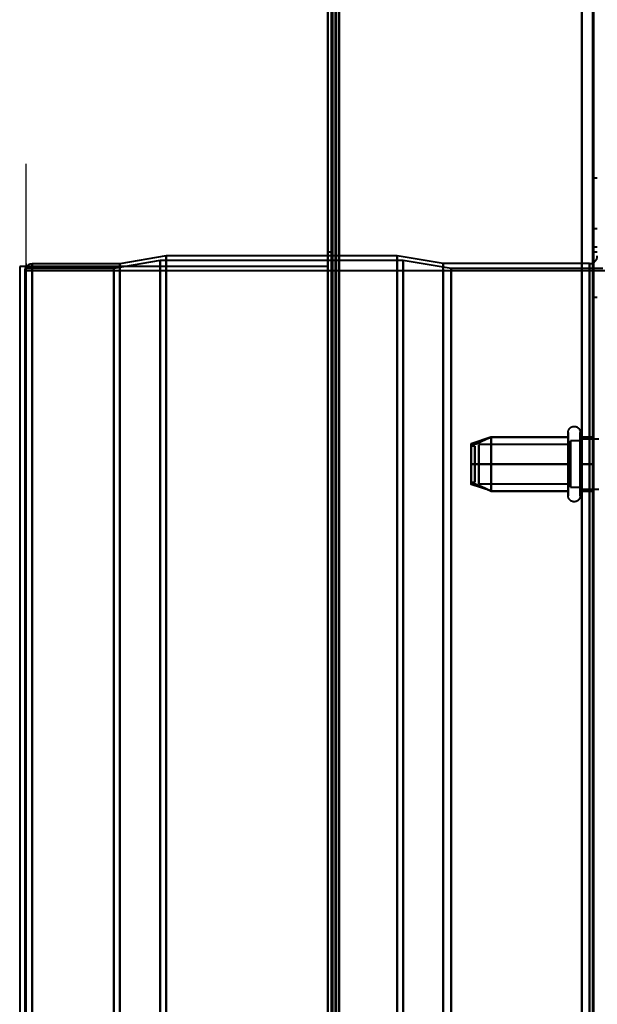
# Model space of a CAD drawing. Header units: millimetres. Extents: x -1352 to 2139, y -120 to 936.
# Tile 11 of 68: x -575 to -500, y 302 to 430. Entities that reach past the tile are written whole.
import ezdxf

# ---------------------------------------------------------------- set-up
doc = ezdxf.new("R2010")
doc.units = ezdxf.units.MM
doc.layers.add('A-GENM', color=13, linetype='Continuous', lineweight=40)
doc.layers.add('G-IMPT', color=8, linetype='Continuous', lineweight=40)

# ---------------------------------------------------------------- blocks, each defined once
blk = doc.blocks.new('NEXA 400 CALQUES_dwg-748074-Avant')
at = {"layer": 'G-IMPT'}
for p, q in [((-535, 862.77), (-535, 128.97)), ((-535, 670.07), (-535, 271.67)), ((-500, 409.44), (-500.5, 409.44)), ((-500.5, 406.19), (-500.5, 409.44)), ((-500.5, 409.44), (-500.5, 406.19)), ((-500.5, 402.94), (-500.5, 406.19)), ((-500.5, 406.19), (-500.5, 402.94)), ((-500.5, 402.94), (-500, 402.94)), ((-534.5, 399.87), (-535, 399.87)), ((-535, 399.87), (-535, 298.37)), ((-535, 298.37), (-535, 399.87)), ((-534.5, 298.37), (-534.5, 399.87)), ((-534.5, 399.87), (-534.5, 298.37)), ((-500, 400.52), (-500.5, 400.52)), ((-500.5, 397.27), (-500.5, 400.52)), ((-500.5, 400.52), (-500.5, 397.27)), ((-500, 399.87), (-500.5, 399.87)), ((-500.5, 399.87), (-500.5, 298.37)), ((-500.5, 298.37), (-500.5, 399.87)), ((-556.77, 398.78), (-562.77, 397.75)), ((-556, 399.37), (-562, 398.34)), ((-525.2, 398.78), (-556.77, 398.78)), ((-556.77, 298.37), (-556.77, 398.78)), ((-556.77, 398.78), (-556.77, 298.37)), ((-526, 399.37), (-556, 399.37)), ((-556, 399.37), (-556, 298.37)), ((-556, 298.37), (-556, 399.37)), ((-520, 398.37), (-526, 399.37)), ((-526, 399.37), (-526, 298.37)), ((-526, 298.37), (-526, 399.37)), ((-518.99, 397.75), (-525.2, 398.78)), ((-525.2, 298.37), (-525.2, 398.78)), ((-525.2, 398.78), (-525.2, 298.37)), ((-562.77, 397.75), (-574.3, 397.75)), ((-574.3, 298.37), (-574.3, 397.75)), ((-574.3, 397.75), (-574.3, 298.37)), ((572.61, 397.43), (-574.16, 397.43)), ((-574.16, 298.37), (-574.16, 397.43)), ((-562, 398.34), (-573.39, 398.34)), ((-573.39, 298.37), (-573.39, 398.34)), ((-573.39, 398.34), (-573.39, 298.37)), ((-562.77, 298.37), (-562.77, 397.75)), ((-562.77, 397.75), (-562.77, 298.37)), ((-562, 398.34), (-562, 298.37)), ((-562, 298.37), (-562, 398.34)), ((-501, 398.37), (-520, 398.37)), ((-520, 398.37), (-520, 298.37)), ((-520, 298.37), (-520, 398.37)), ((-499.3, 397.75), (-518.99, 397.75)), ((-518.99, 298.37), (-518.99, 397.75)), ((-518.99, 298.37), (-518.99, 397.75)), ((-518.99, 397.75), (-518.99, 298.37)), ((-518.99, 397.75), (-518.99, 298.37)), ((-501, 398.37), (-501, 298.37)), ((-501, 298.37), (-501, 398.37)), ((-501, 198.37), (-501, 398.37)), ((-500.5, 394.02), (-500.5, 397.27)), ((-500.5, 397.27), (-500.5, 394.02)), ((-500.5, 394.02), (-500, 394.02)), ((-513.81, 375.87), (-516.39, 375.01)), ((-513.81, 375.87), (-516.39, 375.01)), ((-503.8, 374.42), (-503.8, 376.47)), ((-503.8, 374.42), (-503.8, 376.47)), ((-503.8, 368.27), (-503.8, 375.92)), ((-503.8, 368.27), (-503.8, 375.92)), ((-502.21, 376.47), (-502.21, 374.42)), ((-502.21, 376.47), (-502.21, 374.42)), ((-502.21, 375.92), (-502.21, 368.27)), ((-502.21, 375.92), (-502.21, 368.27)), ((-499.8, 375.62), (-502.21, 375.62)), ((-499.8, 375.62), (-502.21, 375.62)), ((-502.21, 370.75), (-502.21, 375.62)), ((-502.21, 370.75), (-502.21, 375.62)), ((-502.21, 375.62), (-502.21, 374)), ((-502.21, 375.62), (-502.21, 374)), ((-515.89, 374.7), (-516.39, 374.7)), ((-515.89, 374.7), (-516.39, 374.7)), ((-516.39, 374.7), (-516.39, 370.05)), ((-516.39, 374.7), (-516.39, 370.05)), ((-516.39, 370.05), (-516.39, 374.7)), ((-516.39, 370.05), (-516.39, 374.7)), ((-516.39, 374.69), (-516.39, 370.04)), ((-516.39, 374.69), (-516.39, 370.04)), ((-516.39, 370.04), (-516.39, 374.69)), ((-516.39, 370.04), (-516.39, 374.69)), ((-515.89, 374.7), (-515.89, 370.05)), ((-515.89, 374.7), (-515.89, 370.05)), ((-515.89, 370.05), (-515.89, 374.7)), ((-515.89, 370.05), (-515.89, 374.7)), ((-515.89, 374.69), (-515.89, 370.04)), ((-515.89, 374.69), (-515.89, 370.04)), ((-515.89, 370.04), (-515.89, 374.69)), ((-515.89, 370.04), (-515.89, 374.69)), ((-503.5, 374.92), (-515.39, 374.92)), ((-503.5, 374.92), (-515.39, 374.92)), ((-515.39, 370.17), (-515.39, 374.92)), ((-515.39, 370.17), (-515.39, 374.92)), ((-515.39, 374.92), (-515.39, 370.17)), ((-515.39, 374.92), (-515.39, 370.17)), ((-515.39, 369.82), (-515.39, 374.58)), ((-515.39, 369.82), (-515.39, 374.58)), ((-515.39, 374.58), (-515.39, 369.82)), ((-515.39, 374.58), (-515.39, 369.82)), ((-503.8, 368.82), (-503.8, 374.42)), ((-503.8, 368.82), (-503.8, 374.42)), ((-502.21, 375.37), (-503.5, 375.37)), ((-502.21, 375.37), (-503.5, 375.37)), ((-503.5, 369.77), (-503.5, 375.37)), ((-503.5, 369.77), (-503.5, 375.37)), ((-503.5, 375.37), (-503.5, 373.87)), ((-503.5, 375.37), (-503.5, 373.87)), ((-503.5, 369.37), (-503.5, 374.97)), ((-503.5, 369.37), (-503.5, 374.97)), ((-503.5, 374.97), (-503.5, 370.87)), ((-503.5, 374.97), (-503.5, 370.87)), ((-503.5, 370.17), (-503.5, 374.92)), ((-503.5, 370.17), (-503.5, 374.92)), ((-503.5, 374.92), (-503.5, 370.17)), ((-503.5, 374.92), (-503.5, 370.17)), ((-503.5, 369.82), (-503.5, 374.58)), ((-503.5, 369.82), (-503.5, 374.58)), ((-503.5, 374.58), (-503.5, 369.82)), ((-503.5, 374.58), (-503.5, 369.82)), ((-502.21, 370.87), (-502.21, 375.37)), ((-502.21, 370.87), (-502.21, 375.37)), ((-502.21, 375.37), (-502.21, 370.87)), ((-502.21, 375.37), (-502.21, 370.87)), ((-502.21, 375.19), (-502.21, 369.12)), ((-502.21, 375.19), (-502.21, 369.12)), ((-502.21, 374.42), (-502.21, 368.82)), ((-502.21, 374.42), (-502.21, 368.82)), ((-503.5, 373.87), (-503.5, 369.37)), ((-503.5, 373.87), (-503.5, 369.37)), ((-502.21, 369.12), (-502.21, 374)), ((-502.21, 369.12), (-502.21, 374)), ((-502.21, 374), (-502.21, 369.56)), ((-502.21, 374), (-502.21, 369.56)), ((-502.21, 369.37), (-502.21, 373.87)), ((-502.21, 369.37), (-502.21, 373.87)), ((-502.21, 373.87), (-502.21, 369.37)), ((-502.21, 373.87), (-502.21, 369.37)), ((-516.39, 370.04), (-515.89, 370.04)), ((-516.39, 370.04), (-515.89, 370.04)), ((-513.81, 368.88), (-516.39, 369.74)), ((-513.81, 368.88), (-516.39, 369.74)), ((-515.39, 369.82), (-503.5, 369.82)), ((-515.39, 369.82), (-503.5, 369.82)), ((-503.5, 369.37), (-502.21, 369.37)), ((-503.5, 369.37), (-502.21, 369.37)), ((-502.21, 369.12), (-499.8, 369.12)), ((-502.21, 369.12), (-499.8, 369.12))]:
    blk.add_line(p, q, dxfattribs=at)
at = {"layer": 'G-IMPT', "flags": 128}
for points in [[(-535, 862.77), (-535, 679.32), (-535, 495.87), (-535, 312.42), (-535, 128.97)], [(-535, 128.97), (-535, 312.42), (-535, 495.87), (-535, 679.32), (-535, 862.77)], [(-534.5, 862.77), (-534.5, 679.32), (-534.5, 495.87), (-534.5, 312.42), (-534.5, 128.97)], [(-534.5, 129.47), (-534.5, 312.67), (-534.5, 495.87), (-534.5, 679.07), (-534.5, 862.27)], [(-534.5, 862.27), (-534.5, 679.07), (-534.5, 495.87), (-534.5, 312.67), (-534.5, 129.47)], [(-534.5, 129.47), (-534.5, 312.67), (-534.5, 495.87), (-534.5, 679.07), (-534.5, 862.27)], [(-534.5, 862.27), (-534.5, 679.07), (-534.5, 495.87), (-534.5, 312.67), (-534.5, 129.47)], [(-534.5, 129.47), (-534.5, 312.67), (-534.5, 495.87), (-534.5, 679.07), (-534.5, 862.27)], [(-534.5, 862.27), (-534.5, 679.07), (-534.5, 495.87), (-534.5, 312.67), (-534.5, 129.47)], [(-534.4, 128.97), (-534.4, 312.42), (-534.4, 495.87), (-534.4, 679.32), (-534.4, 862.77)], [(-534.4, 862.77), (-534.4, 679.32), (-534.4, 495.87), (-534.4, 312.42), (-534.4, 128.97)], [(-534.4, 128.97), (-534.4, 312.42), (-534.4, 495.87), (-534.4, 679.32), (-534.4, 862.77)], [(-534, 129.47), (-534, 312.67), (-534, 495.87), (-534, 679.07), (-534, 862.27)], [(-534, 862.27), (-534, 679.07), (-534, 495.87), (-534, 312.67), (-534, 129.47)], [(-534, 129.47), (-534, 312.67), (-534, 495.87), (-534, 679.07), (-534, 862.27)], [(-533.9, 862.27), (-533.9, 679.07), (-533.9, 495.87), (-533.9, 312.67), (-533.9, 129.47)], [(-533.9, 129.47), (-533.9, 312.67), (-533.9, 495.87), (-533.9, 679.07), (-533.9, 862.27)], [(-533.9, 862.27), (-533.9, 679.07), (-533.9, 495.87), (-533.9, 312.67), (-533.9, 129.47)], [(-535, 128.97), (-535, 303.67), (-535, 478.37), (-535, 653.07), (-535, 827.77)], [(-535, 827.77), (-535, 653.07), (-535, 478.37), (-535, 303.67), (-535, 128.97)], [(-534.5, 128.97), (-534.5, 303.67), (-534.5, 478.37), (-534.5, 653.07), (-534.5, 827.77)], [(-534.4, 128.97), (-534.4, 303.67), (-534.4, 478.37), (-534.4, 653.07), (-534.4, 827.77)], [(-534.4, 827.77), (-534.4, 653.07), (-534.4, 478.37), (-534.4, 303.67), (-534.4, 128.97)], [(-534.4, 827.77), (-534.4, 653.07), (-534.4, 478.37), (-534.4, 303.67), (-534.4, 128.97)], [(-502, 827.77), (-502, 653.07), (-502, 478.37), (-502, 303.67), (-502, 128.97)], [(-502, 128.97), (-502, 303.67), (-502, 478.37), (-502, 653.07), (-502, 827.77)], [(-502, 827.77), (-502, 653.07), (-502, 478.37), (-502, 303.67), (-502, 128.97)], [(-502, 128.97), (-502, 303.67), (-502, 478.37), (-502, 653.07), (-502, 827.77)], [(-533.5, 827.27), (-533.5, 652.82), (-533.5, 478.37), (-533.5, 303.92), (-533.5, 129.47)], [(-533.5, 129.47), (-533.5, 303.92), (-533.5, 478.37), (-533.5, 652.82), (-533.5, 827.27)], [(-533.5, 827.27), (-533.5, 652.82), (-533.5, 478.37), (-533.5, 303.92), (-533.5, 129.47)], [(-533.5, 129.47), (-533.5, 303.92), (-533.5, 478.37), (-533.5, 652.82), (-533.5, 827.27)], [(-502, 827.27), (-502, 652.82), (-502, 478.37), (-502, 303.92), (-502, 129.47)], [(-502, 129.47), (-502, 303.92), (-502, 478.37), (-502, 652.82), (-502, 827.27)], [(-502, 129.47), (-502, 303.92), (-502, 478.37), (-502, 652.82), (-502, 827.27)], [(-502, 827.27), (-502, 652.82), (-502, 478.37), (-502, 303.92), (-502, 129.47)], [(-500.6, 129.47), (-500.6, 303.92), (-500.6, 478.37), (-500.6, 652.82), (-500.6, 827.27)], [(-500.6, 827.27), (-500.6, 652.82), (-500.6, 478.37), (-500.6, 303.92), (-500.6, 129.47)], [(-500.6, 129.47), (-500.6, 303.92), (-500.6, 478.37), (-500.6, 652.82), (-500.6, 827.27)], [(-500.6, 827.27), (-500.6, 652.82), (-500.6, 478.37), (-500.6, 303.92), (-500.6, 129.47)], [(-500.6, 827.27), (-500.6, 652.82), (-500.6, 478.37), (-500.6, 303.92), (-500.6, 129.47)], [(-500.6, 129.47), (-500.6, 303.92), (-500.6, 478.37), (-500.6, 652.82), (-500.6, 827.27)], [(-500.5, 827.27), (-500.5, 652.82), (-500.5, 478.37), (-500.5, 303.92), (-500.5, 129.47)], [(-500.5, 129.47), (-500.5, 303.92), (-500.5, 478.37), (-500.5, 652.82), (-500.5, 827.27)], [(-535, 271.67), (-535, 371.27), (-535, 470.87), (-535, 570.47), (-535, 670.07)], [(-535, 670.07), (-535, 570.47), (-535, 470.87), (-535, 371.27), (-535, 271.67)], [(-535, 670.07), (-535, 570.47), (-535, 470.87), (-535, 371.27), (-535, 271.67)], [(-535, 271.67), (-535, 371.27), (-535, 470.87), (-535, 570.47), (-535, 670.07)], [(-534.5, 670.07), (-534.5, 570.47), (-534.5, 470.87), (-534.5, 371.27), (-534.5, 271.67)], [(-534.4, 271.67), (-534.4, 371.27), (-534.4, 470.87), (-534.4, 570.47), (-534.4, 670.07)], [(-534.4, 670.07), (-534.4, 570.47), (-534.4, 470.87), (-534.4, 371.27), (-534.4, 271.67)], [(-534.4, 271.67), (-534.4, 371.27), (-534.4, 470.87), (-534.4, 570.47), (-534.4, 670.07)], [(-533.5, 670.07), (-533.5, 570.47), (-533.5, 470.87), (-533.5, 371.27), (-533.5, 271.67)], [(-533.5, 670.07), (-533.5, 570.47), (-533.5, 470.87), (-533.5, 371.27), (-533.5, 271.67)], [(-533.5, 271.67), (-533.5, 371.27), (-533.5, 470.87), (-533.5, 570.47), (-533.5, 670.07)], [(-533.5, 271.67), (-533.5, 371.27), (-533.5, 470.87), (-533.5, 570.47), (-533.5, 670.07)], [(-501, 398.37), (-500.96, 398.37), (-500.92, 398.38), (-500.88, 398.38), (-500.84, 398.39), (-500.8, 398.39), (-500.76, 398.4), (-500.72, 398.41), (-500.69, 398.42), (-500.65, 398.44), (-500.61, 398.45), (-500.57, 398.47), (-500.54, 398.49), (-500.5, 398.5), (-500.47, 398.53), (-500.44, 398.55), (-500.4, 398.57), (-500.37, 398.59), (-500.34, 398.62), (-500.31, 398.65), (-500.28, 398.68), (-500.26, 398.7), (-500.23, 398.74), (-500.2, 398.77), (-500.18, 398.8), (-500.16, 398.83), (-500.14, 398.87), (-500.12, 398.9), (-500.1, 398.94), (-500.08, 398.97), (-500.07, 399.01), (-500.05, 399.05), (-500.04, 399.09), (-500.03, 399.12), (-500.02, 399.16), (-500.01, 399.2), (-500.01, 399.24), (-500, 399.28), (-500, 399.32), (-500, 399.36), (-500, 399.37)], [(-573.39, 398.34), (-573.64, 398.3), (-573.84, 398.23), (-573.99, 398.14), (-574.17, 397.96), (-574.3, 397.75)], [(-503.8, 376.47), (-503.8, 376.5), (-503.79, 376.54), (-503.79, 376.57), (-503.79, 376.6), (-503.78, 376.63), (-503.77, 376.66), (-503.76, 376.69), (-503.76, 376.72), (-503.75, 376.75), (-503.73, 376.78), (-503.72, 376.81), (-503.71, 376.84), (-503.69, 376.87), (-503.67, 376.89), (-503.66, 376.92), (-503.64, 376.94), (-503.62, 376.97), (-503.6, 376.99), (-503.58, 377.02), (-503.56, 377.04), (-503.53, 377.06), (-503.51, 377.08), (-503.48, 377.1), (-503.46, 377.12), (-503.43, 377.14), (-503.41, 377.15), (-503.38, 377.17), (-503.35, 377.18), (-503.32, 377.2), (-503.29, 377.21), (-503.26, 377.22), (-503.23, 377.23), (-503.2, 377.24), (-503.17, 377.25), (-503.14, 377.25), (-503.11, 377.26), (-503.08, 377.26), (-503.05, 377.26), (-503.01, 377.26), (-502.98, 377.26), (-502.95, 377.26), (-502.92, 377.26), (-502.89, 377.25), (-502.86, 377.25), (-502.83, 377.24), (-502.8, 377.23), (-502.76, 377.23), (-502.73, 377.22), (-502.71, 377.2), (-502.68, 377.19), (-502.65, 377.18), (-502.62, 377.16), (-502.59, 377.15), (-502.57, 377.13), (-502.54, 377.11), (-502.51, 377.09), (-502.49, 377.07), (-502.47, 377.05), (-502.44, 377.03), (-502.42, 377.01), (-502.4, 376.98), (-502.38, 376.96), (-502.36, 376.93), (-502.34, 376.91), (-502.33, 376.88), (-502.31, 376.85), (-502.3, 376.82), (-502.28, 376.8), (-502.27, 376.77), (-502.26, 376.74), (-502.25, 376.71), (-502.24, 376.68), (-502.23, 376.65), (-502.23, 376.62), (-502.22, 376.58), (-502.22, 376.55), (-502.22, 376.52), (-502.22, 376.49), (-502.21, 376.47)], [(-503.8, 376.47), (-503.8, 376.5), (-503.79, 376.54), (-503.79, 376.57), (-503.79, 376.6), (-503.78, 376.63), (-503.77, 376.66), (-503.76, 376.69), (-503.76, 376.72), (-503.75, 376.75), (-503.73, 376.78), (-503.72, 376.81), (-503.71, 376.84), (-503.69, 376.87), (-503.67, 376.89), (-503.66, 376.92), (-503.64, 376.94), (-503.62, 376.97), (-503.6, 376.99), (-503.58, 377.02), (-503.56, 377.04), (-503.53, 377.06), (-503.51, 377.08), (-503.48, 377.1), (-503.46, 377.12), (-503.43, 377.14), (-503.41, 377.15), (-503.38, 377.17), (-503.35, 377.18), (-503.32, 377.2), (-503.29, 377.21), (-503.26, 377.22), (-503.23, 377.23), (-503.2, 377.24), (-503.17, 377.25), (-503.14, 377.25), (-503.11, 377.26), (-503.08, 377.26), (-503.05, 377.26), (-503.01, 377.26), (-502.98, 377.26), (-502.95, 377.26), (-502.92, 377.26), (-502.89, 377.25), (-502.86, 377.25), (-502.83, 377.24), (-502.8, 377.23), (-502.76, 377.23), (-502.73, 377.22), (-502.71, 377.2), (-502.68, 377.19), (-502.65, 377.18), (-502.62, 377.16), (-502.59, 377.15), (-502.57, 377.13), (-502.54, 377.11), (-502.51, 377.09), (-502.49, 377.07), (-502.47, 377.05), (-502.44, 377.03), (-502.42, 377.01), (-502.4, 376.98), (-502.38, 376.96), (-502.36, 376.93), (-502.34, 376.91), (-502.33, 376.88), (-502.31, 376.85), (-502.3, 376.82), (-502.28, 376.8), (-502.27, 376.77), (-502.26, 376.74), (-502.25, 376.71), (-502.24, 376.68), (-502.23, 376.65), (-502.23, 376.62), (-502.22, 376.58), (-502.22, 376.55), (-502.22, 376.52), (-502.22, 376.49), (-502.21, 376.47)], [(-513.8, 375.87), (-514.44, 375.58), (-515.09, 375.3), (-515.74, 375.01), (-516.39, 374.72)], [(-516.39, 374.72), (-515.74, 375.01), (-515.09, 375.3), (-514.44, 375.58), (-513.8, 375.87)], [(-513.8, 375.87), (-514.44, 375.58), (-515.09, 375.3), (-515.74, 375.01), (-516.39, 374.72)], [(-516.39, 374.72), (-515.74, 375.01), (-515.09, 375.3), (-514.44, 375.58), (-513.8, 375.87)], [(-513.8, 375.87), (-514.44, 375.58), (-515.09, 375.3), (-515.74, 375.01), (-516.39, 374.72)], [(-516.39, 374.72), (-515.74, 375.01), (-515.09, 375.3), (-514.44, 375.58), (-513.8, 375.87)], [(-513.8, 375.87), (-514.44, 375.58), (-515.09, 375.3), (-515.74, 375.01), (-516.39, 374.72)], [(-516.39, 374.72), (-515.74, 375.01), (-515.09, 375.3), (-514.44, 375.58), (-513.8, 375.87)], [(-513.8, 372.37), (-513.8, 373.25), (-513.8, 374.12), (-513.8, 375), (-513.8, 375.87)], [(-513.8, 375.87), (-513.8, 375), (-513.8, 374.12), (-513.8, 373.25), (-513.8, 372.37)], [(-513.8, 372.37), (-513.8, 373.25), (-513.8, 374.12), (-513.8, 375), (-513.8, 375.87)], [(-513.8, 375.87), (-513.8, 375), (-513.8, 374.12), (-513.8, 373.25), (-513.8, 372.37)], [(-513.8, 375.87), (-513.8, 375), (-513.8, 374.12), (-513.8, 373.25), (-513.8, 372.37)], [(-503.8, 375.87), (-506.3, 375.87), (-508.8, 375.87), (-511.3, 375.87), (-513.8, 375.87)], [(-513.8, 375.87), (-511.3, 375.87), (-508.8, 375.87), (-506.3, 375.87), (-503.8, 375.87)], [(-503.8, 375.87), (-506.3, 375.87), (-508.8, 375.87), (-511.3, 375.87), (-513.8, 375.87)], [(-513.8, 372.37), (-513.8, 373.25), (-513.8, 374.12), (-513.8, 375), (-513.8, 375.87)], [(-513.8, 375.87), (-511.3, 375.87), (-508.8, 375.87), (-506.3, 375.87), (-503.8, 375.87)], [(-513.8, 375.87), (-513.8, 375), (-513.8, 374.12), (-513.8, 373.25), (-513.8, 372.37)], [(-503.8, 375.87), (-506.3, 375.87), (-508.8, 375.87), (-511.3, 375.87), (-513.8, 375.87)], [(-513.8, 375.87), (-511.3, 375.87), (-508.8, 375.87), (-506.3, 375.87), (-503.8, 375.87)], [(-503.8, 375.87), (-506.3, 375.87), (-508.8, 375.87), (-511.3, 375.87), (-513.8, 375.87)], [(-513.8, 372.37), (-513.8, 373.25), (-513.8, 374.12), (-513.8, 375), (-513.8, 375.87)], [(-513.8, 375.87), (-511.3, 375.87), (-508.8, 375.87), (-506.3, 375.87), (-503.8, 375.87)], [(-503.8, 376.47), (-503.8, 376.47), (-503.8, 376.46), (-503.8, 376.44), (-503.8, 376.42), (-503.8, 376.39), (-503.8, 376.35), (-503.8, 376.31), (-503.8, 376.26), (-503.8, 376.21), (-503.8, 376.15), (-503.8, 376.08), (-503.8, 376.01), (-503.8, 375.93), (-503.8, 375.92)], [(-503.8, 368.82), (-503.8, 368.91), (-503.8, 369), (-503.8, 369.09), (-503.8, 369.19), (-503.8, 369.3), (-503.8, 369.41), (-503.8, 369.53), (-503.8, 369.65), (-503.8, 369.77), (-503.8, 369.9), (-503.8, 370.03), (-503.8, 370.17), (-503.8, 370.31), (-503.8, 370.45), (-503.8, 370.6), (-503.8, 370.75), (-503.8, 370.9), (-503.8, 371.05), (-503.8, 371.21), (-503.8, 371.37), (-503.8, 371.53), (-503.8, 371.69), (-503.8, 371.85), (-503.8, 372.02), (-503.8, 372.18), (-503.8, 372.34), (-503.8, 372.51), (-503.8, 372.67), (-503.8, 372.83), (-503.8, 373), (-503.8, 373.16), (-503.8, 373.32), (-503.8, 373.48), (-503.8, 373.63), (-503.8, 373.79), (-503.8, 373.94), (-503.8, 374.09), (-503.8, 374.24), (-503.8, 374.38), (-503.8, 374.53), (-503.8, 374.66), (-503.8, 374.8), (-503.8, 374.93), (-503.8, 375.05), (-503.8, 375.18), (-503.8, 375.29), (-503.8, 375.41), (-503.8, 375.51), (-503.8, 375.62), (-503.8, 375.71), (-503.8, 375.81), (-503.8, 375.89), (-503.8, 375.97), (-503.8, 376.05), (-503.8, 376.12), (-503.8, 376.18), (-503.8, 376.24), (-503.8, 376.29), (-503.8, 376.34), (-503.8, 376.38), (-503.8, 376.41), (-503.8, 376.43), (-503.8, 376.45), (-503.8, 376.47), (-503.8, 376.47), (-503.8, 376.47)], [(-503.8, 376.47), (-503.8, 376.47), (-503.8, 376.46), (-503.8, 376.44), (-503.8, 376.42), (-503.8, 376.39), (-503.8, 376.35), (-503.8, 376.31), (-503.8, 376.26), (-503.8, 376.21), (-503.8, 376.15), (-503.8, 376.08), (-503.8, 376.01), (-503.8, 375.93), (-503.8, 375.92)], [(-503.8, 368.82), (-503.8, 368.91), (-503.8, 369), (-503.8, 369.09), (-503.8, 369.19), (-503.8, 369.3), (-503.8, 369.41), (-503.8, 369.53), (-503.8, 369.65), (-503.8, 369.77), (-503.8, 369.9), (-503.8, 370.03), (-503.8, 370.17), (-503.8, 370.31), (-503.8, 370.45), (-503.8, 370.6), (-503.8, 370.75), (-503.8, 370.9), (-503.8, 371.05), (-503.8, 371.21), (-503.8, 371.37), (-503.8, 371.53), (-503.8, 371.69), (-503.8, 371.85), (-503.8, 372.02), (-503.8, 372.18), (-503.8, 372.34), (-503.8, 372.51), (-503.8, 372.67), (-503.8, 372.83), (-503.8, 373), (-503.8, 373.16), (-503.8, 373.32), (-503.8, 373.48), (-503.8, 373.63), (-503.8, 373.79), (-503.8, 373.94), (-503.8, 374.09), (-503.8, 374.24), (-503.8, 374.38), (-503.8, 374.53), (-503.8, 374.66), (-503.8, 374.8), (-503.8, 374.93), (-503.8, 375.05), (-503.8, 375.18), (-503.8, 375.29), (-503.8, 375.41), (-503.8, 375.51), (-503.8, 375.62), (-503.8, 375.71), (-503.8, 375.81), (-503.8, 375.89), (-503.8, 375.97), (-503.8, 376.05), (-503.8, 376.12), (-503.8, 376.18), (-503.8, 376.24), (-503.8, 376.29), (-503.8, 376.34), (-503.8, 376.38), (-503.8, 376.41), (-503.8, 376.43), (-503.8, 376.45), (-503.8, 376.47), (-503.8, 376.47), (-503.8, 376.47)], [(-503.8, 375.92), (-503.8, 375.84), (-503.8, 375.75), (-503.8, 375.65), (-503.8, 375.55), (-503.8, 375.44), (-503.8, 375.33), (-503.8, 375.22), (-503.8, 375.1), (-503.8, 374.97), (-503.8, 374.84), (-503.8, 374.71), (-503.8, 374.58), (-503.8, 374.44), (-503.8, 374.29), (-503.8, 374.15), (-503.8, 374), (-503.8, 373.84), (-503.8, 373.69), (-503.8, 373.53), (-503.8, 373.38), (-503.8, 373.22), (-503.8, 373.05), (-503.8, 372.89), (-503.8, 372.73), (-503.8, 372.57), (-503.8, 372.4), (-503.8, 372.24), (-503.8, 372.07), (-503.8, 371.91), (-503.8, 371.75), (-503.8, 371.59), (-503.8, 371.43), (-503.8, 371.27), (-503.8, 371.11), (-503.8, 370.96), (-503.8, 370.8), (-503.8, 370.65), (-503.8, 370.51), (-503.8, 370.36), (-503.8, 370.22), (-503.8, 370.08), (-503.8, 369.95), (-503.8, 369.82), (-503.8, 369.69), (-503.8, 369.57), (-503.8, 369.45), (-503.8, 369.34), (-503.8, 369.23), (-503.8, 369.13), (-503.8, 369.03), (-503.8, 368.94), (-503.8, 368.85), (-503.8, 368.77), (-503.8, 368.69), (-503.8, 368.63), (-503.8, 368.56), (-503.8, 368.5), (-503.8, 368.45), (-503.8, 368.41), (-503.8, 368.37), (-503.8, 368.34), (-503.8, 368.31), (-503.8, 368.29), (-503.8, 368.28), (-503.8, 368.27), (-503.8, 368.27)], [(-503.8, 375.92), (-503.8, 375.84), (-503.8, 375.75), (-503.8, 375.65), (-503.8, 375.55), (-503.8, 375.44), (-503.8, 375.33), (-503.8, 375.22), (-503.8, 375.1), (-503.8, 374.97), (-503.8, 374.84), (-503.8, 374.71), (-503.8, 374.58), (-503.8, 374.44), (-503.8, 374.29), (-503.8, 374.15), (-503.8, 374), (-503.8, 373.84), (-503.8, 373.69), (-503.8, 373.53), (-503.8, 373.38), (-503.8, 373.22), (-503.8, 373.05), (-503.8, 372.89), (-503.8, 372.73), (-503.8, 372.57), (-503.8, 372.4), (-503.8, 372.24), (-503.8, 372.07), (-503.8, 371.91), (-503.8, 371.75), (-503.8, 371.59), (-503.8, 371.43), (-503.8, 371.27), (-503.8, 371.11), (-503.8, 370.96), (-503.8, 370.8), (-503.8, 370.65), (-503.8, 370.51), (-503.8, 370.36), (-503.8, 370.22), (-503.8, 370.08), (-503.8, 369.95), (-503.8, 369.82), (-503.8, 369.69), (-503.8, 369.57), (-503.8, 369.45), (-503.8, 369.34), (-503.8, 369.23), (-503.8, 369.13), (-503.8, 369.03), (-503.8, 368.94), (-503.8, 368.85), (-503.8, 368.77), (-503.8, 368.69), (-503.8, 368.63), (-503.8, 368.56), (-503.8, 368.5), (-503.8, 368.45), (-503.8, 368.41), (-503.8, 368.37), (-503.8, 368.34), (-503.8, 368.31), (-503.8, 368.29), (-503.8, 368.28), (-503.8, 368.27), (-503.8, 368.27)], [(-503.8, 372.37), (-503.8, 373.25), (-503.8, 374.12), (-503.8, 375), (-503.8, 375.87)], [(-503.8, 375.87), (-503.8, 375), (-503.8, 374.12), (-503.8, 373.25), (-503.8, 372.37)], [(-503.8, 372.37), (-503.8, 373.25), (-503.8, 374.12), (-503.8, 375), (-503.8, 375.87)], [(-503.8, 375.87), (-503.8, 375), (-503.8, 374.12), (-503.8, 373.25), (-503.8, 372.37)], [(-502.21, 376.47), (-502.21, 376.47), (-502.21, 376.46), (-502.21, 376.44), (-502.21, 376.42), (-502.21, 376.39), (-502.21, 376.35), (-502.21, 376.31), (-502.21, 376.26), (-502.21, 376.21), (-502.21, 376.15), (-502.21, 376.08), (-502.21, 376.01), (-502.21, 375.93), (-502.21, 375.85), (-502.21, 375.76), (-502.21, 375.66), (-502.21, 375.56), (-502.21, 375.45), (-502.21, 375.34), (-502.21, 375.23), (-502.21, 375.11), (-502.21, 374.98), (-502.21, 374.86), (-502.21, 374.72), (-502.21, 374.59), (-502.21, 374.45), (-502.21, 374.3), (-502.21, 374.16), (-502.21, 374.01), (-502.21, 373.86), (-502.21, 373.7), (-502.21, 373.55), (-502.21, 373.39), (-502.21, 373.23), (-502.21, 373.07), (-502.21, 372.91), (-502.21, 372.74), (-502.21, 372.58), (-502.21, 372.42), (-502.21, 372.25), (-502.21, 372.09), (-502.21, 371.93), (-502.21, 371.76), (-502.21, 371.6), (-502.21, 371.44), (-502.21, 371.28), (-502.21, 371.12), (-502.21, 370.97), (-502.21, 370.82), (-502.21, 370.67), (-502.21, 370.52), (-502.21, 370.37), (-502.21, 370.23), (-502.21, 370.09), (-502.21, 369.96), (-502.21, 369.83), (-502.21, 369.7), (-502.21, 369.58), (-502.21, 369.46), (-502.21, 369.35), (-502.21, 369.24), (-502.21, 369.14), (-502.21, 369.04), (-502.21, 368.95), (-502.21, 368.86), (-502.21, 368.82)], [(-502.21, 375.92), (-502.21, 376), (-502.21, 376.08), (-502.21, 376.14), (-502.21, 376.2), (-502.21, 376.26), (-502.21, 376.31), (-502.21, 376.35), (-502.21, 376.39), (-502.21, 376.42), (-502.21, 376.44), (-502.21, 376.46), (-502.21, 376.47), (-502.21, 376.47)], [(-502.21, 376.47), (-502.21, 376.47), (-502.21, 376.46), (-502.21, 376.44), (-502.21, 376.42), (-502.21, 376.39), (-502.21, 376.35), (-502.21, 376.31), (-502.21, 376.26), (-502.21, 376.21), (-502.21, 376.15), (-502.21, 376.08), (-502.21, 376.01), (-502.21, 375.93), (-502.21, 375.85), (-502.21, 375.76), (-502.21, 375.66), (-502.21, 375.56), (-502.21, 375.45), (-502.21, 375.34), (-502.21, 375.23), (-502.21, 375.11), (-502.21, 374.98), (-502.21, 374.86), (-502.21, 374.72), (-502.21, 374.59), (-502.21, 374.45), (-502.21, 374.3), (-502.21, 374.16), (-502.21, 374.01), (-502.21, 373.86), (-502.21, 373.7), (-502.21, 373.55), (-502.21, 373.39), (-502.21, 373.23), (-502.21, 373.07), (-502.21, 372.91), (-502.21, 372.74), (-502.21, 372.58), (-502.21, 372.42), (-502.21, 372.25), (-502.21, 372.09), (-502.21, 371.93), (-502.21, 371.76), (-502.21, 371.6), (-502.21, 371.44), (-502.21, 371.28), (-502.21, 371.12), (-502.21, 370.97), (-502.21, 370.82), (-502.21, 370.67), (-502.21, 370.52), (-502.21, 370.37), (-502.21, 370.23), (-502.21, 370.09), (-502.21, 369.96), (-502.21, 369.83), (-502.21, 369.7), (-502.21, 369.58), (-502.21, 369.46), (-502.21, 369.35), (-502.21, 369.24), (-502.21, 369.14), (-502.21, 369.04), (-502.21, 368.95), (-502.21, 368.86), (-502.21, 368.82)], [(-502.21, 375.92), (-502.21, 376), (-502.21, 376.08), (-502.21, 376.14), (-502.21, 376.2), (-502.21, 376.26), (-502.21, 376.31), (-502.21, 376.35), (-502.21, 376.39), (-502.21, 376.42), (-502.21, 376.44), (-502.21, 376.46), (-502.21, 376.47), (-502.21, 376.47)], [(-502.21, 368.27), (-502.21, 368.28), (-502.21, 368.29), (-502.21, 368.3), (-502.21, 368.32), (-502.21, 368.35), (-502.21, 368.39), (-502.21, 368.43), (-502.21, 368.48), (-502.21, 368.54), (-502.21, 368.6), (-502.21, 368.66), (-502.21, 368.74), (-502.21, 368.81), (-502.21, 368.9), (-502.21, 368.99), (-502.21, 369.08), (-502.21, 369.18), (-502.21, 369.29), (-502.21, 369.4), (-502.21, 369.52), (-502.21, 369.64), (-502.21, 369.76), (-502.21, 369.89), (-502.21, 370.02), (-502.21, 370.16), (-502.21, 370.3), (-502.21, 370.44), (-502.21, 370.59), (-502.21, 370.74), (-502.21, 370.89), (-502.21, 371.04), (-502.21, 371.2), (-502.21, 371.35), (-502.21, 371.51), (-502.21, 371.68), (-502.21, 371.84), (-502.21, 372), (-502.21, 372.16), (-502.21, 372.33), (-502.21, 372.49), (-502.21, 372.66), (-502.21, 372.82), (-502.21, 372.98), (-502.21, 373.14), (-502.21, 373.3), (-502.21, 373.46), (-502.21, 373.62), (-502.21, 373.78), (-502.21, 373.93), (-502.21, 374.08), (-502.21, 374.23), (-502.21, 374.37), (-502.21, 374.51), (-502.21, 374.65), (-502.21, 374.79), (-502.21, 374.92), (-502.21, 375.04), (-502.21, 375.16), (-502.21, 375.28), (-502.21, 375.4), (-502.21, 375.5), (-502.21, 375.61), (-502.21, 375.71), (-502.21, 375.8), (-502.21, 375.89), (-502.21, 375.92)], [(-502.21, 368.27), (-502.21, 368.28), (-502.21, 368.29), (-502.21, 368.3), (-502.21, 368.32), (-502.21, 368.35), (-502.21, 368.39), (-502.21, 368.43), (-502.21, 368.48), (-502.21, 368.54), (-502.21, 368.6), (-502.21, 368.66), (-502.21, 368.74), (-502.21, 368.81), (-502.21, 368.9), (-502.21, 368.99), (-502.21, 369.08), (-502.21, 369.18), (-502.21, 369.29), (-502.21, 369.4), (-502.21, 369.52), (-502.21, 369.64), (-502.21, 369.76), (-502.21, 369.89), (-502.21, 370.02), (-502.21, 370.16), (-502.21, 370.3), (-502.21, 370.44), (-502.21, 370.59), (-502.21, 370.74), (-502.21, 370.89), (-502.21, 371.04), (-502.21, 371.2), (-502.21, 371.35), (-502.21, 371.51), (-502.21, 371.68), (-502.21, 371.84), (-502.21, 372), (-502.21, 372.16), (-502.21, 372.33), (-502.21, 372.49), (-502.21, 372.66), (-502.21, 372.82), (-502.21, 372.98), (-502.21, 373.14), (-502.21, 373.3), (-502.21, 373.46), (-502.21, 373.62), (-502.21, 373.78), (-502.21, 373.93), (-502.21, 374.08), (-502.21, 374.23), (-502.21, 374.37), (-502.21, 374.51), (-502.21, 374.65), (-502.21, 374.79), (-502.21, 374.92), (-502.21, 375.04), (-502.21, 375.16), (-502.21, 375.28), (-502.21, 375.4), (-502.21, 375.5), (-502.21, 375.61), (-502.21, 375.71), (-502.21, 375.8), (-502.21, 375.89), (-502.21, 375.92)], [(-500.5, 375.87), (-500.93, 375.87), (-501.36, 375.87), (-501.79, 375.87), (-502.21, 375.87)], [(-502.21, 375.87), (-502.21, 375), (-502.21, 374.12), (-502.21, 373.25), (-502.21, 372.37)], [(-500.5, 375.87), (-500.93, 375.87), (-501.36, 375.87), (-501.79, 375.87), (-502.21, 375.87)], [(-502.21, 375.87), (-501.79, 375.87), (-501.36, 375.87), (-500.93, 375.87), (-500.5, 375.87)], [(-502.21, 372.37), (-502.21, 373.25), (-502.21, 374.12), (-502.21, 375), (-502.21, 375.87)], [(-502.21, 375.87), (-501.79, 375.87), (-501.36, 375.87), (-500.93, 375.87), (-500.5, 375.87)], [(-500.5, 375.87), (-500.93, 375.87), (-501.36, 375.87), (-501.79, 375.87), (-502.21, 375.87)], [(-502.21, 375.87), (-502.21, 375), (-502.21, 374.12), (-502.21, 373.25), (-502.21, 372.37)], [(-500.5, 375.87), (-500.93, 375.87), (-501.36, 375.87), (-501.79, 375.87), (-502.21, 375.87)], [(-502.21, 375.87), (-501.79, 375.87), (-501.36, 375.87), (-500.93, 375.87), (-500.5, 375.87)], [(-502.21, 372.37), (-502.21, 373.25), (-502.21, 374.12), (-502.21, 375), (-502.21, 375.87)], [(-502.21, 375.87), (-501.79, 375.87), (-501.36, 375.87), (-500.93, 375.87), (-500.5, 375.87)], [(-500.5, 372.37), (-500.5, 373.25), (-500.5, 374.12), (-500.5, 375), (-500.5, 375.87)], [(-500.5, 375.87), (-500.5, 375), (-500.5, 374.12), (-500.5, 373.25), (-500.5, 372.37)], [(-500.5, 372.37), (-500.5, 373.25), (-500.5, 374.12), (-500.5, 375), (-500.5, 375.87)], [(-500.5, 375.87), (-500.5, 375), (-500.5, 374.12), (-500.5, 373.25), (-500.5, 372.37)], [(-500.5, 372.37), (-500.5, 373.25), (-500.5, 374.12), (-500.5, 375), (-500.5, 375.87)], [(-500.5, 375.87), (-500.5, 375), (-500.5, 374.12), (-500.5, 373.25), (-500.5, 372.37)], [(-500.5, 372.37), (-500.5, 373.25), (-500.5, 374.12), (-500.5, 375), (-500.5, 375.87)], [(-500.5, 375.87), (-500.5, 375), (-500.5, 374.12), (-500.5, 373.25), (-500.5, 372.37)], [(-516.39, 372.37), (-515.74, 372.37), (-515.09, 372.37), (-514.44, 372.37), (-513.8, 372.37)], [(-513.8, 372.37), (-514.44, 372.37), (-515.09, 372.37), (-515.74, 372.37), (-516.39, 372.37)], [(-516.39, 372.37), (-515.74, 372.37), (-515.09, 372.37), (-514.44, 372.37), (-513.8, 372.37)], [(-513.8, 372.37), (-514.44, 372.37), (-515.09, 372.37), (-515.74, 372.37), (-516.39, 372.37)], [(-516.39, 372.37), (-515.74, 372.37), (-515.09, 372.37), (-514.44, 372.37), (-513.8, 372.37)], [(-513.8, 372.37), (-514.44, 372.37), (-515.09, 372.37), (-515.74, 372.37), (-516.39, 372.37)], [(-516.39, 372.37), (-515.74, 372.37), (-515.09, 372.37), (-514.44, 372.37), (-513.8, 372.37)], [(-513.8, 372.37), (-514.44, 372.37), (-515.09, 372.37), (-515.74, 372.37), (-516.39, 372.37)], [(-513.8, 372.37), (-513.8, 371.5), (-513.8, 370.62), (-513.8, 369.75), (-513.8, 368.87)], [(-513.8, 368.87), (-513.8, 369.75), (-513.8, 370.62), (-513.8, 371.5), (-513.8, 372.37)], [(-513.8, 372.37), (-513.8, 371.5), (-513.8, 370.62), (-513.8, 369.75), (-513.8, 368.87)], [(-513.8, 368.87), (-513.8, 369.75), (-513.8, 370.62), (-513.8, 371.5), (-513.8, 372.37)], [(-513.8, 372.37), (-511.3, 372.37), (-508.8, 372.37), (-506.3, 372.37), (-503.8, 372.37)], [(-503.8, 372.37), (-506.3, 372.37), (-508.8, 372.37), (-511.3, 372.37), (-513.8, 372.37)], [(-513.8, 368.87), (-513.8, 369.75), (-513.8, 370.62), (-513.8, 371.5), (-513.8, 372.37)], [(-513.8, 372.37), (-511.3, 372.37), (-508.8, 372.37), (-506.3, 372.37), (-503.8, 372.37)], [(-513.8, 372.37), (-513.8, 371.5), (-513.8, 370.62), (-513.8, 369.75), (-513.8, 368.87)], [(-503.8, 372.37), (-506.3, 372.37), (-508.8, 372.37), (-511.3, 372.37), (-513.8, 372.37)], [(-513.8, 372.37), (-511.3, 372.37), (-508.8, 372.37), (-506.3, 372.37), (-503.8, 372.37)], [(-503.8, 372.37), (-506.3, 372.37), (-508.8, 372.37), (-511.3, 372.37), (-513.8, 372.37)], [(-513.8, 368.87), (-513.8, 369.75), (-513.8, 370.62), (-513.8, 371.5), (-513.8, 372.37)], [(-513.8, 372.37), (-511.3, 372.37), (-508.8, 372.37), (-506.3, 372.37), (-503.8, 372.37)], [(-513.8, 372.37), (-513.8, 371.5), (-513.8, 370.62), (-513.8, 369.75), (-513.8, 368.87)], [(-503.8, 372.37), (-506.3, 372.37), (-508.8, 372.37), (-511.3, 372.37), (-513.8, 372.37)], [(-503.8, 372.37), (-503.8, 371.5), (-503.8, 370.62), (-503.8, 369.75), (-503.8, 368.87)], [(-503.8, 368.87), (-503.8, 369.75), (-503.8, 370.62), (-503.8, 371.5), (-503.8, 372.37)], [(-503.8, 372.37), (-503.8, 371.5), (-503.8, 370.62), (-503.8, 369.75), (-503.8, 368.87)], [(-503.8, 368.87), (-503.8, 369.75), (-503.8, 370.62), (-503.8, 371.5), (-503.8, 372.37)], [(-502.21, 368.87), (-502.21, 369.75), (-502.21, 370.62), (-502.21, 371.5), (-502.21, 372.37)], [(-502.21, 372.37), (-501.79, 372.37), (-501.36, 372.37), (-500.93, 372.37), (-500.5, 372.37)], [(-500.5, 372.37), (-500.93, 372.37), (-501.36, 372.37), (-501.79, 372.37), (-502.21, 372.37)], [(-502.21, 372.37), (-502.21, 371.5), (-502.21, 370.62), (-502.21, 369.75), (-502.21, 368.87)], [(-502.21, 372.37), (-501.79, 372.37), (-501.36, 372.37), (-500.93, 372.37), (-500.5, 372.37)], [(-500.5, 372.37), (-500.93, 372.37), (-501.36, 372.37), (-501.79, 372.37), (-502.21, 372.37)], [(-502.21, 368.87), (-502.21, 369.75), (-502.21, 370.62), (-502.21, 371.5), (-502.21, 372.37)], [(-502.21, 372.37), (-501.79, 372.37), (-501.36, 372.37), (-500.93, 372.37), (-500.5, 372.37)], [(-500.5, 372.37), (-500.93, 372.37), (-501.36, 372.37), (-501.79, 372.37), (-502.21, 372.37)], [(-502.21, 372.37), (-502.21, 371.5), (-502.21, 370.62), (-502.21, 369.75), (-502.21, 368.87)], [(-502.21, 372.37), (-501.79, 372.37), (-501.36, 372.37), (-500.93, 372.37), (-500.5, 372.37)], [(-500.5, 372.37), (-500.93, 372.37), (-501.36, 372.37), (-501.79, 372.37), (-502.21, 372.37)], [(-500.5, 372.37), (-500.5, 371.5), (-500.5, 370.62), (-500.5, 369.75), (-500.5, 368.87)], [(-500.5, 368.87), (-500.5, 369.75), (-500.5, 370.62), (-500.5, 371.5), (-500.5, 372.37)], [(-500.5, 372.37), (-500.5, 371.5), (-500.5, 370.62), (-500.5, 369.75), (-500.5, 368.87)], [(-500.5, 368.87), (-500.5, 369.75), (-500.5, 370.62), (-500.5, 371.5), (-500.5, 372.37)], [(-500.5, 372.37), (-500.5, 371.5), (-500.5, 370.62), (-500.5, 369.75), (-500.5, 368.87)], [(-500.5, 368.87), (-500.5, 369.75), (-500.5, 370.62), (-500.5, 371.5), (-500.5, 372.37)], [(-500.5, 372.37), (-500.5, 371.5), (-500.5, 370.62), (-500.5, 369.75), (-500.5, 368.87)], [(-500.5, 368.87), (-500.5, 369.75), (-500.5, 370.62), (-500.5, 371.5), (-500.5, 372.37)], [(-513.8, 368.87), (-514.44, 369.16), (-515.09, 369.45), (-515.74, 369.74), (-516.39, 370.03)], [(-516.39, 370.03), (-515.74, 369.74), (-515.09, 369.45), (-514.44, 369.16), (-513.8, 368.87)], [(-513.8, 368.87), (-514.44, 369.16), (-515.09, 369.45), (-515.74, 369.74), (-516.39, 370.03)], [(-516.39, 370.03), (-515.74, 369.74), (-515.09, 369.45), (-514.44, 369.16), (-513.8, 368.87)], [(-513.8, 368.87), (-514.44, 369.16), (-515.09, 369.45), (-515.74, 369.74), (-516.39, 370.03)], [(-516.39, 370.03), (-515.74, 369.74), (-515.09, 369.45), (-514.44, 369.16), (-513.8, 368.87)], [(-513.8, 368.87), (-514.44, 369.16), (-515.09, 369.45), (-515.74, 369.74), (-516.39, 370.03)], [(-516.39, 370.03), (-515.74, 369.74), (-515.09, 369.45), (-514.44, 369.16), (-513.8, 368.87)], [(-503.8, 368.87), (-506.3, 368.87), (-508.8, 368.87), (-511.3, 368.87), (-513.8, 368.87)], [(-513.8, 368.87), (-511.3, 368.87), (-508.8, 368.87), (-506.3, 368.87), (-503.8, 368.87)], [(-503.8, 368.87), (-506.3, 368.87), (-508.8, 368.87), (-511.3, 368.87), (-513.8, 368.87)], [(-513.8, 368.87), (-511.3, 368.87), (-508.8, 368.87), (-506.3, 368.87), (-503.8, 368.87)], [(-503.8, 368.87), (-506.3, 368.87), (-508.8, 368.87), (-511.3, 368.87), (-513.8, 368.87)], [(-513.8, 368.87), (-511.3, 368.87), (-508.8, 368.87), (-506.3, 368.87), (-503.8, 368.87)], [(-503.8, 368.87), (-506.3, 368.87), (-508.8, 368.87), (-511.3, 368.87), (-513.8, 368.87)], [(-513.8, 368.87), (-511.3, 368.87), (-508.8, 368.87), (-506.3, 368.87), (-503.8, 368.87)], [(-503.8, 368.27), (-503.8, 368.28), (-503.8, 368.29), (-503.8, 368.3), (-503.8, 368.32), (-503.8, 368.35), (-503.8, 368.39), (-503.8, 368.43), (-503.8, 368.48), (-503.8, 368.54), (-503.8, 368.6), (-503.8, 368.66), (-503.8, 368.74), (-503.8, 368.81), (-503.8, 368.82)], [(-503.8, 368.27), (-503.8, 368.28), (-503.8, 368.29), (-503.8, 368.3), (-503.8, 368.32), (-503.8, 368.35), (-503.8, 368.39), (-503.8, 368.43), (-503.8, 368.48), (-503.8, 368.54), (-503.8, 368.6), (-503.8, 368.66), (-503.8, 368.74), (-503.8, 368.81), (-503.8, 368.82)], [(-502.21, 368.27), (-502.22, 368.24), (-502.22, 368.21), (-502.22, 368.18), (-502.22, 368.15), (-502.23, 368.12), (-502.24, 368.08), (-502.25, 368.05), (-502.25, 368.02), (-502.27, 367.99), (-502.28, 367.96), (-502.29, 367.94), (-502.3, 367.91), (-502.32, 367.88), (-502.34, 367.85), (-502.35, 367.83), (-502.37, 367.8), (-502.39, 367.78), (-502.41, 367.75), (-502.43, 367.73), (-502.45, 367.71), (-502.48, 367.68), (-502.5, 367.66), (-502.53, 367.64), (-502.55, 367.62), (-502.58, 367.61), (-502.61, 367.59), (-502.63, 367.58), (-502.66, 367.56), (-502.69, 367.55), (-502.72, 367.54), (-502.75, 367.52), (-502.78, 367.52), (-502.81, 367.51), (-502.84, 367.5), (-502.87, 367.49), (-502.9, 367.49), (-502.93, 367.49), (-502.97, 367.48), (-503, 367.48), (-503.03, 367.48), (-503.06, 367.48), (-503.09, 367.49), (-503.12, 367.49), (-503.15, 367.5), (-503.18, 367.5), (-503.22, 367.51), (-503.25, 367.52), (-503.28, 367.53), (-503.31, 367.54), (-503.33, 367.55), (-503.36, 367.57), (-503.39, 367.58), (-503.42, 367.6), (-503.44, 367.62), (-503.47, 367.63), (-503.5, 367.65), (-503.52, 367.67), (-503.54, 367.69), (-503.57, 367.72), (-503.59, 367.74), (-503.61, 367.76), (-503.63, 367.79), (-503.65, 367.81), (-503.67, 367.84), (-503.68, 367.86), (-503.7, 367.89), (-503.71, 367.92), (-503.73, 367.95), (-503.74, 367.98), (-503.75, 368.01), (-503.76, 368.04), (-503.77, 368.07), (-503.78, 368.1), (-503.78, 368.13), (-503.79, 368.16), (-503.79, 368.19), (-503.79, 368.22), (-503.8, 368.26), (-503.8, 368.27)], [(-502.21, 368.27), (-502.22, 368.24), (-502.22, 368.21), (-502.22, 368.18), (-502.22, 368.15), (-502.23, 368.12), (-502.24, 368.08), (-502.25, 368.05), (-502.25, 368.02), (-502.27, 367.99), (-502.28, 367.96), (-502.29, 367.94), (-502.3, 367.91), (-502.32, 367.88), (-502.34, 367.85), (-502.35, 367.83), (-502.37, 367.8), (-502.39, 367.78), (-502.41, 367.75), (-502.43, 367.73), (-502.45, 367.71), (-502.48, 367.68), (-502.5, 367.66), (-502.53, 367.64), (-502.55, 367.62), (-502.58, 367.61), (-502.61, 367.59), (-502.63, 367.58), (-502.66, 367.56), (-502.69, 367.55), (-502.72, 367.54), (-502.75, 367.52), (-502.78, 367.52), (-502.81, 367.51), (-502.84, 367.5), (-502.87, 367.49), (-502.9, 367.49), (-502.93, 367.49), (-502.97, 367.48), (-503, 367.48), (-503.03, 367.48), (-503.06, 367.48), (-503.09, 367.49), (-503.12, 367.49), (-503.15, 367.5), (-503.18, 367.5), (-503.22, 367.51), (-503.25, 367.52), (-503.28, 367.53), (-503.31, 367.54), (-503.33, 367.55), (-503.36, 367.57), (-503.39, 367.58), (-503.42, 367.6), (-503.44, 367.62), (-503.47, 367.63), (-503.5, 367.65), (-503.52, 367.67), (-503.54, 367.69), (-503.57, 367.72), (-503.59, 367.74), (-503.61, 367.76), (-503.63, 367.79), (-503.65, 367.81), (-503.67, 367.84), (-503.68, 367.86), (-503.7, 367.89), (-503.71, 367.92), (-503.73, 367.95), (-503.74, 367.98), (-503.75, 368.01), (-503.76, 368.04), (-503.77, 368.07), (-503.78, 368.1), (-503.78, 368.13), (-503.79, 368.16), (-503.79, 368.19), (-503.79, 368.22), (-503.8, 368.26), (-503.8, 368.27)], [(-500.5, 368.87), (-500.93, 368.87), (-501.36, 368.87), (-501.79, 368.87), (-502.21, 368.87)], [(-500.5, 368.87), (-500.93, 368.87), (-501.36, 368.87), (-501.79, 368.87), (-502.21, 368.87)], [(-502.21, 368.87), (-501.79, 368.87), (-501.36, 368.87), (-500.93, 368.87), (-500.5, 368.87)], [(-502.21, 368.87), (-501.79, 368.87), (-501.36, 368.87), (-500.93, 368.87), (-500.5, 368.87)], [(-500.5, 368.87), (-500.93, 368.87), (-501.36, 368.87), (-501.79, 368.87), (-502.21, 368.87)], [(-500.5, 368.87), (-500.93, 368.87), (-501.36, 368.87), (-501.79, 368.87), (-502.21, 368.87)], [(-502.21, 368.87), (-501.79, 368.87), (-501.36, 368.87), (-500.93, 368.87), (-500.5, 368.87)], [(-502.21, 368.87), (-501.79, 368.87), (-501.36, 368.87), (-500.93, 368.87), (-500.5, 368.87)], [(-502.21, 368.82), (-502.21, 368.74), (-502.21, 368.67), (-502.21, 368.6), (-502.21, 368.54), (-502.21, 368.49), (-502.21, 368.44), (-502.21, 368.39), (-502.21, 368.36), (-502.21, 368.33), (-502.21, 368.3), (-502.21, 368.29), (-502.21, 368.28), (-502.21, 368.27)], [(-502.21, 368.82), (-502.21, 368.74), (-502.21, 368.67), (-502.21, 368.6), (-502.21, 368.54), (-502.21, 368.49), (-502.21, 368.44), (-502.21, 368.39), (-502.21, 368.36), (-502.21, 368.33), (-502.21, 368.3), (-502.21, 368.29), (-502.21, 368.28), (-502.21, 368.27)]]:
    blk.add_lwpolyline(points, dxfattribs=at)
at = {"layer": 'G-IMPT'}
for points in [[(-516.39, 374.72), (-516.39, 374.91), (-516.39, 375.1), (-516.39, 374.91), (-516.39, 374.72)], [(-516.39, 374.72), (-516.39, 374.91), (-516.39, 375.1), (-516.39, 374.91), (-516.39, 374.72)], [(-516.39, 374.72), (-516.39, 374.91), (-516.39, 375.01), (-516.39, 375.01)], [(-516.39, 375.01), (-516.39, 375.01), (-516.39, 374.91), (-516.39, 374.72)], [(-516.39, 374.72), (-516.39, 374.91), (-516.39, 375.01), (-516.39, 375.01)], [(-516.39, 375.01), (-516.39, 375.01), (-516.39, 374.91), (-516.39, 374.72)], [(-516.39, 372.37), (-516.39, 372.84), (-516.39, 373.74), (-516.39, 374.44), (-516.39, 374.72)], [(-516.39, 374.72), (-516.39, 374.44), (-516.39, 373.74), (-516.39, 372.84), (-516.39, 372.37)], [(-516.39, 372.37), (-516.39, 372.84), (-516.39, 373.74), (-516.39, 374.44), (-516.39, 374.72)], [(-516.39, 374.72), (-516.39, 374.44), (-516.39, 373.74), (-516.39, 372.84), (-516.39, 372.37)], [(-516.39, 374.72), (-516.39, 374.45), (-516.39, 373.74), (-516.39, 372.84), (-516.39, 372.37)], [(-516.39, 372.37), (-516.39, 372.84), (-516.39, 373.74), (-516.39, 374.45), (-516.39, 374.72)], [(-516.39, 374.72), (-516.39, 374.45), (-516.39, 373.74), (-516.39, 372.84), (-516.39, 372.37)], [(-516.39, 372.37), (-516.39, 372.84), (-516.39, 373.74), (-516.39, 374.45), (-516.39, 374.72)], [(-516.39, 372.37), (-516.39, 371.9), (-516.39, 371.01), (-516.39, 370.31), (-516.39, 370.03)], [(-516.39, 370.03), (-516.39, 370.31), (-516.39, 371.01), (-516.39, 371.9), (-516.39, 372.37)], [(-516.39, 372.37), (-516.39, 371.9), (-516.39, 371.01), (-516.39, 370.31), (-516.39, 370.03)], [(-516.39, 370.03), (-516.39, 370.31), (-516.39, 371.01), (-516.39, 371.9), (-516.39, 372.37)], [(-516.39, 370.03), (-516.39, 370.3), (-516.39, 371.01), (-516.39, 371.91), (-516.39, 372.37)], [(-516.39, 372.37), (-516.39, 371.91), (-516.39, 371.01), (-516.39, 370.3), (-516.39, 370.03)], [(-516.39, 370.03), (-516.39, 370.3), (-516.39, 371.01), (-516.39, 371.91), (-516.39, 372.37)], [(-516.39, 372.37), (-516.39, 371.91), (-516.39, 371.01), (-516.39, 370.3), (-516.39, 370.03)], [(-516.39, 370.03), (-516.39, 369.83), (-516.39, 369.64), (-516.39, 369.83), (-516.39, 370.03)], [(-516.39, 370.03), (-516.39, 369.83), (-516.39, 369.64), (-516.39, 369.83), (-516.39, 370.03)], [(-516.39, 370.03), (-516.39, 369.83), (-516.39, 369.74), (-516.39, 369.74)], [(-516.39, 369.74), (-516.39, 369.74), (-516.39, 369.83), (-516.39, 370.03)], [(-516.39, 370.03), (-516.39, 369.83), (-516.39, 369.74), (-516.39, 369.74)], [(-516.39, 369.74), (-516.39, 369.74), (-516.39, 369.83), (-516.39, 370.03)]]:
    blk.add_open_spline(points, degree=3, dxfattribs=at)
blk = doc.blocks.new('Maintenance r21 - Maintenance r21-748144-Avant')
at = {"layer": 'A-GENM'}
for p, q in [((-535, 862.87), (-535, 0)), ((-535, 0), (-535, 862.87))]:
    blk.add_line(p, q, dxfattribs=at)
blk = doc.blocks.new('Souche connecteur circulaire R23 - Souche connecteur circulaire R23-748177-Avant')
at = {"layer": 'A-GENM'}
for p, q in [((-535, 398), (-575, 398)), ((-575, 398), (-575, 298)), ((-535, 298), (-535, 398)), ((-575, 298), (-575, 198)), ((-535, 198), (-535, 298)), ((-575, 198), (-535, 198))]:
    blk.add_line(p, q, dxfattribs=at)

msp = doc.modelspace()

# ---------------------------------------------------------------- linework, layer by layer
at = {"color": 1, "lineweight": 30}
for p, q in [((-574.16, 385.44), (-574.16, 411.31)), ((-574.16, 398.37), (-574.16, 198.37))]:
    msp.add_line(p, q, dxfattribs=at)
at = {"color": 94, "lineweight": 30}
msp.add_line((-574.16, 398.37), (-574.16, 198.37), dxfattribs=at)

# ---------------------------------------------------------------- block references
at = {"layer": 'A-GENM'}
for name in ['Maintenance r21 - Maintenance r21-748144-Avant', 'Souche connecteur circulaire R23 - Souche connecteur circulaire R23-748177-Avant']:
    msp.add_blockref(name, (0, 0), dxfattribs=at)
at = {"layer": 'G-IMPT'}
msp.add_blockref('NEXA 400 CALQUES_dwg-748074-Avant', (0, 0), dxfattribs=at)

doc.saveas('drawing.dxf')
